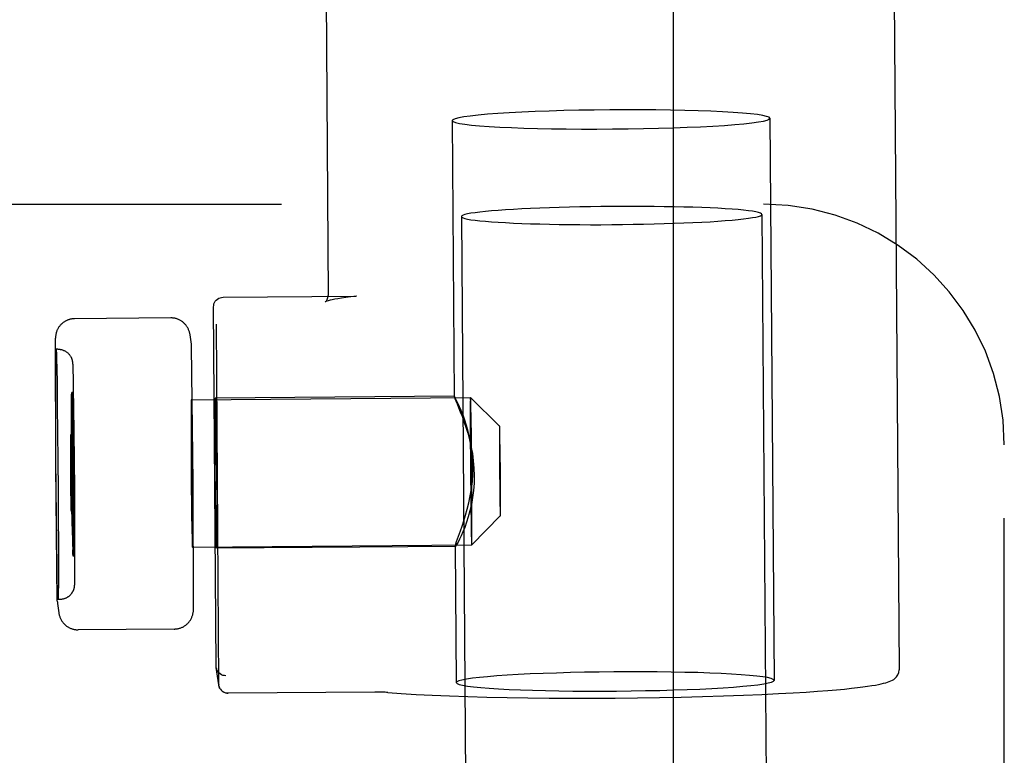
# Model space of a CAD drawing. Header units: inches. Extents: x 0 to 304, y 0 to 196.
# Tile 68 of 129: x 145.322 to 146.345, y 136.534 to 137.298. Entities that reach past the tile are written whole.
import ezdxf

# ---------------------------------------------------------------- set-up
doc = ezdxf.new("R2010")
doc.units = ezdxf.units.IN
doc.header["$LTSCALE"] = 16.696429
doc.header["$MEASUREMENT"] = 0
doc.linetypes.add('HIDDEN', pattern=[0.2, 0.1, -0.1])
doc.layers.add('DEFAULT_2', color=8, linetype='HIDDEN')
doc.layers.add('SUBPANELS', color=7, linetype='CONTINUOUS')

msp = doc.modelspace()

# ---------------------------------------------------------------- linework, layer by layer
at = {"layer": 'DEFAULT_2', "color": 8, "linetype": 'HIDDEN'}
for p, q in [((146.0009, 137.6041), (146.0009, 105.6081)), ((145.6402, 137.3838), (145.6429, 137.0114)), ((146.2302, 137.388), (146.2357, 136.6224)), ((145.7716, 137.193), (145.7736, 136.9065)), ((146.1016, 137.1954), (146.1058, 136.6115)), ((145.7813, 137.0933), (145.8676, 125.1155)), ((146.0933, 137.0955), (146.1796, 125.1178)), ((145.5337, 137.0096), (145.6718, 137.0106)), ((145.6722, 137.0106), (145.6718, 137.0106)), ((145.5265, 136.6262), (145.5238, 136.9995)), ((145.4794, 136.988), (145.3794, 136.9872)), ((145.5263, 136.9814), (145.529, 136.6081)), ((145.3599, 136.8351), (145.3596, 136.9669)), ((145.3622, 136.9555), (145.3602, 136.9555)), ((145.3604, 136.9532), (145.3605, 136.952)), ((145.5025, 136.8171), (145.5009, 136.9584)), ((145.3599, 136.9469), (145.36, 136.9496)), ((145.3599, 136.9414), (145.3599, 136.9469)), ((145.36, 136.9496), (145.36, 136.9512)), ((145.3605, 136.952), (145.3605, 136.9507)), ((145.3605, 136.9507), (145.3606, 136.9482)), ((145.3606, 136.9482), (145.3607, 136.9441)), ((145.3607, 136.9441), (145.3609, 136.9364)), ((145.3598, 136.9297), (145.3599, 136.9414)), ((145.3609, 136.9364), (145.3612, 136.9196)), ((145.3774, 136.9411), (145.3774, 136.9408)), ((145.3774, 136.9408), (145.3774, 136.9404)), ((145.3774, 136.9404), (145.3775, 136.9401)), ((145.3775, 136.9401), (145.3775, 136.9397)), ((145.3775, 136.9397), (145.3775, 136.9392)), ((145.3775, 136.9392), (145.3775, 136.9383)), ((145.3775, 136.9383), (145.3776, 136.9372)), ((145.3776, 136.9372), (145.3776, 136.9356)), ((145.3776, 136.9356), (145.3777, 136.9326)), ((145.3777, 136.9326), (145.3779, 136.9267)), ((145.3598, 136.919), (145.3598, 136.9297)), ((145.3779, 136.9267), (145.3781, 136.9145)), ((145.3598, 136.8979), (145.3598, 136.919)), ((145.3612, 136.9196), (145.3615, 136.8963)), ((145.3781, 136.9145), (145.3784, 136.8949)), ((145.3763, 136.9003), (145.3764, 136.9054)), ((145.3763, 136.8935), (145.3763, 136.902)), ((145.3764, 136.9054), (145.3764, 136.9074)), ((145.3764, 136.9058), (145.3764, 136.9038)), ((145.3776, 136.9106), (145.3766, 136.9106)), ((145.3776, 136.9091), (145.3766, 136.9091)), ((145.3767, 136.9086), (145.3768, 136.9076)), ((145.3768, 136.9061), (145.3767, 136.9071)), ((145.3768, 136.9076), (145.3768, 136.9063)), ((145.3768, 136.9063), (145.3769, 136.904)), ((145.3768, 136.9048), (145.3768, 136.9061)), ((145.3769, 136.9025), (145.3768, 136.9048)), ((145.377, 136.8976), (145.3769, 136.904)), ((145.3774, 136.9069), (145.3774, 136.9081)), ((145.3774, 136.9048), (145.3774, 136.9069)), ((145.3774, 136.9054), (145.3774, 136.9065)), ((145.3774, 136.9032), (145.3774, 136.9054)), ((145.3774, 136.9006), (145.3774, 136.9048)), ((145.3777, 136.9087), (145.3778, 136.9077)), ((145.3777, 136.9072), (145.3778, 136.9062)), ((145.3778, 136.9077), (145.3778, 136.9065)), ((145.3778, 136.9065), (145.3779, 136.9042)), ((145.3778, 136.9062), (145.3778, 136.9049)), ((145.3778, 136.9049), (145.3779, 136.9027)), ((145.3779, 136.9042), (145.378, 136.8979)), ((145.5006, 136.903), (145.7906, 136.9053)), ((145.7738, 136.9066), (145.5256, 136.9047)), ((145.7737, 136.9066), (145.7736, 136.9066)), ((145.7905, 136.9023), (145.7904, 136.9011)), ((145.8208, 136.8755), (145.7906, 136.9053)), ((145.7908, 136.9025), (145.7907, 136.9035)), ((145.7908, 136.9013), (145.7908, 136.9025)), ((145.3599, 136.871), (145.3598, 136.8979)), ((145.3615, 136.8963), (145.3618, 136.8692)), ((145.3763, 136.8679), (145.3763, 136.8953)), ((145.3772, 136.8872), (145.377, 136.8992)), ((145.3773, 136.8941), (145.3773, 136.9013)), ((145.3773, 136.8915), (145.3773, 136.8946)), ((145.3773, 136.8748), (145.3773, 136.892)), ((145.378, 136.8995), (145.3782, 136.8878)), ((145.3784, 136.8949), (145.3787, 136.869)), ((145.5005, 136.8996), (145.5004, 136.8977)), ((145.5004, 136.8977), (145.5004, 136.8938)), ((145.5004, 136.8938), (145.5004, 136.892)), ((145.5004, 136.892), (145.5004, 136.8832)), ((145.5005, 136.9006), (145.5005, 136.8996)), ((145.5008, 136.9006), (145.5008, 136.9014)), ((145.5008, 136.8996), (145.5008, 136.9006)), ((145.5009, 136.8977), (145.5008, 136.8996)), ((145.501, 136.8938), (145.5009, 136.8977)), ((145.5011, 136.8856), (145.501, 136.8938)), ((145.5259, 136.8987), (145.5261, 136.8902)), ((145.7904, 136.9011), (145.7904, 136.8989)), ((145.7904, 136.8989), (145.7904, 136.8953)), ((145.7904, 136.8953), (145.7904, 136.8873)), ((145.7909, 136.8992), (145.7908, 136.9013)), ((145.791, 136.8947), (145.7909, 136.8992)), ((145.7912, 136.8852), (145.791, 136.8947)), ((145.3772, 136.8889), (145.3774, 136.8706)), ((145.3774, 136.8498), (145.3773, 136.8902)), ((145.3782, 136.8896), (145.3784, 136.8717)), ((145.5004, 136.8832), (145.5004, 136.8613)), ((145.5014, 136.8677), (145.5011, 136.8856)), ((145.5261, 136.8902), (145.5264, 136.8716)), ((145.7904, 136.8873), (145.7904, 136.8693)), ((145.7915, 136.863), (145.7912, 136.8852)), ((145.3774, 136.8723), (145.3777, 136.8465)), ((145.3784, 136.8734), (145.3787, 136.8482)), ((145.5254, 136.8569), (145.5254, 136.879)), ((145.5264, 136.8716), (145.5266, 136.848)), ((145.8208, 136.874), (145.8207, 136.8733)), ((145.8207, 136.8716), (145.8207, 136.8695)), ((145.8209, 136.8738), (145.8209, 136.8744)), ((145.821, 136.8731), (145.8209, 136.8738)), ((145.821, 136.8718), (145.821, 136.8731)), ((145.8211, 136.8691), (145.821, 136.8718)), ((145.3601, 136.8416), (145.3599, 136.871)), ((145.3618, 136.8692), (145.3621, 136.8397)), ((145.3754, 136.8644), (145.3755, 136.8652)), ((145.3754, 136.8626), (145.3754, 136.8644)), ((145.3755, 136.8496), (145.3754, 136.8626)), ((145.3775, 136.8668), (145.3755, 136.8668)), ((145.3755, 136.8668), (145.3755, 136.8667)), ((145.3755, 136.8652), (145.3755, 136.8657)), ((145.3756, 136.8617), (145.3755, 136.8583)), ((145.3756, 136.8661), (145.3756, 136.8657)), ((145.3756, 136.8657), (145.3756, 136.8652)), ((145.3756, 136.8652), (145.3756, 136.8644)), ((145.3756, 136.8644), (145.3757, 136.863)), ((145.3776, 136.8617), (145.3756, 136.8617)), ((145.3757, 136.8574), (145.3756, 136.8617)), ((145.3757, 136.863), (145.3757, 136.8605)), ((145.3766, 136.8263), (145.3763, 136.87)), ((145.3774, 136.8644), (145.3775, 136.8652)), ((145.3774, 136.8626), (145.3774, 136.8644)), ((145.3775, 136.8496), (145.3774, 136.8626)), ((145.3775, 136.8668), (145.3775, 136.8667)), ((145.3775, 136.8652), (145.3775, 136.8657)), ((145.3776, 136.8617), (145.3775, 136.8583)), ((145.3776, 136.8659), (145.3776, 136.8655)), ((145.3776, 136.8655), (145.3776, 136.8647)), ((145.3776, 136.8647), (145.3777, 136.8634)), ((145.3777, 136.8574), (145.3776, 136.8617)), ((145.3787, 136.869), (145.379, 136.8403)), ((145.5004, 136.8613), (145.5006, 136.8219)), ((145.5018, 136.8312), (145.5014, 136.8677)), ((145.7904, 136.8693), (145.7906, 136.8334)), ((145.7918, 136.8242), (145.7915, 136.863)), ((145.8207, 136.8695), (145.8207, 136.8646)), ((145.8207, 136.8646), (145.8207, 136.8536)), ((145.8212, 136.8633), (145.8211, 136.8691)), ((145.8214, 136.8498), (145.8212, 136.8633)), ((145.3755, 136.8583), (145.3756, 136.8479)), ((145.3757, 136.8605), (145.3759, 136.8448)), ((145.3758, 136.8466), (145.3757, 136.8574)), ((145.3762, 136.8567), (145.3763, 136.8585)), ((145.3763, 136.8437), (145.3762, 136.8567)), ((145.3783, 136.8609), (145.3763, 136.8609)), ((145.3763, 136.8609), (145.3763, 136.8609)), ((145.3763, 136.8593), (145.3763, 136.8598)), ((145.3763, 136.8585), (145.3763, 136.8593)), ((145.3764, 136.8558), (145.3763, 136.8524)), ((145.3763, 136.8524), (145.3764, 136.842)), ((145.3764, 136.8602), (145.3764, 136.8598)), ((145.3764, 136.8598), (145.3764, 136.8593)), ((145.3764, 136.8593), (145.3764, 136.8585)), ((145.3764, 136.8585), (145.3765, 136.8571)), ((145.3784, 136.8559), (145.3764, 136.8558)), ((145.3765, 136.8515), (145.3764, 136.8558)), ((145.3765, 136.8571), (145.3765, 136.8546)), ((145.3765, 136.8546), (145.3767, 136.8389)), ((145.3766, 136.8407), (145.3765, 136.8515)), ((145.3776, 136.8263), (145.3774, 136.8517)), ((145.3775, 136.8583), (145.3776, 136.8479)), ((145.3776, 136.8508), (145.3779, 136.8227)), ((145.3777, 136.8605), (145.3779, 136.8448)), ((145.3778, 136.8466), (145.3777, 136.8574)), ((145.3782, 136.8567), (145.3783, 136.8585)), ((145.3783, 136.8438), (145.3782, 136.8567)), ((145.3783, 136.8609), (145.3783, 136.8609)), ((145.3783, 136.8594), (145.3783, 136.8598)), ((145.3783, 136.8585), (145.3783, 136.8594)), ((145.3784, 136.8559), (145.3783, 136.8524)), ((145.3783, 136.8524), (145.3784, 136.842)), ((145.3784, 136.86), (145.3784, 136.8596)), ((145.3784, 136.8596), (145.3784, 136.8588)), ((145.3784, 136.8588), (145.3785, 136.8575)), ((145.3785, 136.8515), (145.3784, 136.8558)), ((145.3785, 136.8546), (145.3787, 136.8389)), ((145.3786, 136.8407), (145.3785, 136.8515)), ((145.5256, 136.8314), (145.5254, 136.8569)), ((145.8207, 136.8536), (145.8208, 136.8318)), ((145.3603, 136.8113), (145.3601, 136.8416)), ((145.3755, 136.8439), (145.3755, 136.8496)), ((145.3756, 136.8381), (145.3755, 136.8439)), ((145.3756, 136.8479), (145.3757, 136.8382)), ((145.3758, 136.8375), (145.3758, 136.8466)), ((145.3759, 136.8448), (145.3759, 136.8377)), ((145.3763, 136.8381), (145.3763, 136.8437)), ((145.3766, 136.8316), (145.3766, 136.8407)), ((145.3775, 136.8439), (145.3775, 136.8496)), ((145.3776, 136.8382), (145.3775, 136.8439)), ((145.3776, 136.8479), (145.3777, 136.8383)), ((145.3778, 136.8375), (145.3778, 136.8466)), ((145.3779, 136.8448), (145.3779, 136.8379)), ((145.3783, 136.8381), (145.3783, 136.8438)), ((145.3784, 136.842), (145.3785, 136.8324)), ((145.3786, 136.8316), (145.3786, 136.8407)), ((145.3787, 136.8503), (145.3789, 136.8205)), ((145.5266, 136.848), (145.5269, 136.822)), ((145.8216, 136.8262), (145.8214, 136.8498)), ((145.3599, 136.8351), (145.3599, 136.835)), ((145.3615, 136.6936), (145.3599, 136.835)), ((145.3621, 136.8397), (145.3624, 136.8094)), ((145.3756, 136.8351), (145.3756, 136.8381)), ((145.3757, 136.8335), (145.3756, 136.8351)), ((145.3757, 136.8382), (145.3758, 136.8342)), ((145.3757, 136.8326), (145.3757, 136.8335)), ((145.3777, 136.8326), (145.3757, 136.8326)), ((145.3757, 136.8253), (145.3757, 136.8326)), ((145.3758, 136.8342), (145.3758, 136.8375)), ((145.3758, 136.8342), (145.3778, 136.8342)), ((145.3758, 136.8342), (145.3758, 136.8342)), ((145.3759, 136.8345), (145.3759, 136.8331)), ((145.3759, 136.8331), (145.3759, 136.8323)), ((145.3759, 136.8323), (145.3759, 136.8318)), ((145.3759, 136.8318), (145.3759, 136.8314)), ((145.3779, 136.8314), (145.3759, 136.8314)), ((145.3759, 136.8314), (145.376, 136.8222)), ((145.3764, 136.8322), (145.3763, 136.8381)), ((145.3764, 136.8293), (145.3764, 136.8322)), ((145.3765, 136.8324), (145.3766, 136.8283)), ((145.3766, 136.8283), (145.3766, 136.8316)), ((145.3767, 136.8389), (145.3767, 136.8318)), ((145.3778, 136.8009), (145.3775, 136.8307)), ((145.3776, 136.8353), (145.3776, 136.8382)), ((145.3777, 136.8335), (145.3776, 136.8353)), ((145.3777, 136.8383), (145.3778, 136.8342)), ((145.3777, 136.8326), (145.3777, 136.8335)), ((145.3777, 136.8253), (145.3777, 136.8326)), ((145.3778, 136.8342), (145.3778, 136.8375)), ((145.3778, 136.8342), (145.3778, 136.8342)), ((145.3779, 136.8379), (145.3779, 136.835)), ((145.3779, 136.835), (145.3779, 136.8344)), ((145.3779, 136.8344), (145.3779, 136.833)), ((145.3779, 136.833), (145.3779, 136.8323)), ((145.3779, 136.8323), (145.3779, 136.8318)), ((145.3779, 136.8318), (145.3779, 136.8314)), ((145.3779, 136.8314), (145.378, 136.8222)), ((145.3784, 136.8323), (145.3783, 136.8381)), ((145.3784, 136.8295), (145.3784, 136.8323)), ((145.3785, 136.8324), (145.3786, 136.8283)), ((145.3786, 136.8283), (145.3786, 136.8316)), ((145.3787, 136.8389), (145.3787, 136.832)), ((145.3787, 136.832), (145.3787, 136.8291)), ((145.379, 136.8403), (145.3792, 136.8106)), ((145.502, 136.7918), (145.5018, 136.8312)), ((145.5258, 136.8055), (145.5256, 136.8314)), ((145.7906, 136.8334), (145.7909, 136.7946)), ((145.8208, 136.8318), (145.821, 136.8082)), ((145.3758, 136.8297), (145.3757, 136.8241)), ((145.3757, 136.8114), (145.3757, 136.8253)), ((145.3757, 136.8241), (145.3758, 136.8105)), ((145.3778, 136.8297), (145.3758, 136.8297)), ((145.3759, 136.8231), (145.3758, 136.8297)), ((145.3758, 136.8297), (145.3758, 136.8297)), ((145.3761, 136.8087), (145.3759, 136.8231)), ((145.376, 136.8222), (145.3762, 136.8081)), ((145.3765, 136.8276), (145.3764, 136.8293)), ((145.3768, 136.8004), (145.3765, 136.8285)), ((145.3765, 136.8267), (145.3765, 136.8276)), ((145.3785, 136.8267), (145.3765, 136.8267)), ((145.3765, 136.8194), (145.3765, 136.8267)), ((145.3766, 136.8283), (145.3786, 136.8283)), ((145.3766, 136.8283), (145.3766, 136.8283)), ((145.3786, 136.8239), (145.3766, 136.8238)), ((145.3766, 136.8238), (145.3766, 136.8182)), ((145.3767, 136.8172), (145.3766, 136.8238)), ((145.3766, 136.8238), (145.3766, 136.8238)), ((145.3767, 136.8287), (145.3767, 136.8272)), ((145.3767, 136.8272), (145.3767, 136.8264)), ((145.3767, 136.8264), (145.3767, 136.8259)), ((145.3767, 136.8259), (145.3767, 136.8255)), ((145.3787, 136.8255), (145.3767, 136.8255)), ((145.3767, 136.8255), (145.3768, 136.8163)), ((145.3778, 136.8297), (145.3777, 136.8241)), ((145.3777, 136.8114), (145.3777, 136.8253)), ((145.3777, 136.8241), (145.3778, 136.8105)), ((145.3779, 136.8231), (145.3778, 136.8297)), ((145.3778, 136.8297), (145.3778, 136.8297)), ((145.3779, 136.8249), (145.3781, 136.7812)), ((145.3781, 136.8088), (145.3779, 136.8231)), ((145.378, 136.8222), (145.3782, 136.8081)), ((145.3785, 136.8277), (145.3784, 136.8295)), ((145.3785, 136.8267), (145.3785, 136.8277)), ((145.3785, 136.8194), (145.3785, 136.8267)), ((145.3786, 136.8283), (145.3786, 136.8283)), ((145.3786, 136.8239), (145.3786, 136.8182)), ((145.3786, 136.8238), (145.3786, 136.8239)), ((145.3787, 136.8172), (145.3786, 136.8238)), ((145.3787, 136.8291), (145.3787, 136.8285)), ((145.3787, 136.8285), (145.3787, 136.8271)), ((145.3787, 136.8271), (145.3787, 136.8264)), ((145.3787, 136.8264), (145.3787, 136.8259)), ((145.3787, 136.8259), (145.3787, 136.8255)), ((145.3787, 136.8255), (145.3788, 136.8163)), ((145.3789, 136.8249), (145.379, 136.7995)), ((145.5006, 136.8219), (145.501, 136.7854)), ((145.5269, 136.822), (145.527, 136.7966)), ((145.792, 136.7883), (145.7918, 136.8242)), ((145.8217, 136.8044), (145.8216, 136.8262)), ((145.3606, 136.7818), (145.3603, 136.8113)), ((145.3759, 136.7941), (145.3757, 136.8114)), ((145.3758, 136.8105), (145.3759, 136.7976)), ((145.3765, 136.8056), (145.3765, 136.8194)), ((145.3766, 136.8182), (145.3766, 136.8046)), ((145.3769, 136.8029), (145.3767, 136.8172)), ((145.3768, 136.8163), (145.377, 136.8022)), ((145.3779, 136.7941), (145.3777, 136.8114)), ((145.3778, 136.8105), (145.3779, 136.7976)), ((145.3785, 136.8056), (145.3785, 136.8194)), ((145.3786, 136.8182), (145.3786, 136.8046)), ((145.3789, 136.8029), (145.3787, 136.8172)), ((145.3788, 136.8163), (145.379, 136.8022)), ((145.3792, 136.8106), (145.3794, 136.7818)), ((145.5025, 136.817), (145.5025, 136.8171)), ((145.5029, 136.6851), (145.5025, 136.817)), ((145.3624, 136.8094), (145.3625, 136.78)), ((145.3761, 136.7966), (145.3761, 136.8087)), ((145.3762, 136.8081), (145.3762, 136.7918)), ((145.3767, 136.7882), (145.3765, 136.8056)), ((145.3766, 136.8046), (145.3767, 136.7917)), ((145.377, 136.7789), (145.3767, 136.8047)), ((145.3769, 136.7908), (145.3769, 136.8029)), ((145.377, 136.8022), (145.377, 136.7859)), ((145.378, 136.7778), (145.3777, 136.803)), ((145.3781, 136.7966), (145.3781, 136.8088)), ((145.3782, 136.8081), (145.3782, 136.7918)), ((145.3787, 136.7882), (145.3785, 136.8056)), ((145.3786, 136.8046), (145.3787, 136.7918)), ((145.3789, 136.7908), (145.3789, 136.8029)), ((145.379, 136.8022), (145.379, 136.7859)), ((145.379, 136.8014), (145.3791, 136.761)), ((145.526, 136.7819), (145.5258, 136.8055)), ((145.821, 136.8082), (145.8212, 136.7947)), ((145.8217, 136.7934), (145.8217, 136.8044)), ((145.3759, 136.7976), (145.3761, 136.7921)), ((145.3759, 136.7921), (145.3759, 136.7941)), ((145.376, 136.79), (145.3759, 136.7921)), ((145.376, 136.789), (145.376, 136.79)), ((145.3761, 136.792), (145.3761, 136.7966)), ((145.3761, 136.792), (145.3781, 136.7921)), ((145.3761, 136.7921), (145.3761, 136.792)), ((145.3762, 136.7918), (145.3762, 136.7897)), ((145.3762, 136.7897), (145.3762, 136.7887)), ((145.3784, 136.7979), (145.3764, 136.7979)), ((145.3764, 136.7961), (145.3764, 136.7979)), ((145.3764, 136.7978), (145.3765, 136.7955)), ((145.3764, 136.7913), (145.3764, 136.7961)), ((145.3765, 136.7864), (145.3764, 136.7913)), ((145.3765, 136.7955), (145.3765, 136.7906)), ((145.3765, 136.7906), (145.3765, 136.7858)), ((145.3767, 136.7917), (145.3769, 136.7862)), ((145.3769, 136.7862), (145.3769, 136.7908)), ((145.3779, 136.7976), (145.3781, 136.7921)), ((145.3779, 136.7921), (145.3779, 136.7941)), ((145.378, 136.79), (145.3779, 136.7921)), ((145.378, 136.789), (145.378, 136.79)), ((145.3781, 136.7921), (145.3781, 136.7966)), ((145.3781, 136.7921), (145.3781, 136.7921)), ((145.3782, 136.7918), (145.3782, 136.7897)), ((145.3782, 136.7897), (145.3782, 136.7887)), ((145.3784, 136.7961), (145.3784, 136.7979)), ((145.3784, 136.7979), (145.3785, 136.7955)), ((145.3784, 136.7914), (145.3784, 136.7961)), ((145.3785, 136.7864), (145.3784, 136.7914)), ((145.3785, 136.7955), (145.3785, 136.7906)), ((145.3785, 136.7906), (145.3785, 136.7858)), ((145.3787, 136.7918), (145.3789, 136.7862)), ((145.3789, 136.7862), (145.3789, 136.7908)), ((145.502, 136.7699), (145.502, 136.7918)), ((145.527, 136.7966), (145.5271, 136.7745)), ((145.7909, 136.7946), (145.7912, 136.7723)), ((145.8212, 136.7947), (145.8213, 136.7889)), ((145.8217, 136.7886), (145.8217, 136.7934)), ((145.3609, 136.7546), (145.3606, 136.7818)), ((145.3625, 136.78), (145.3626, 136.753)), ((145.376, 136.7884), (145.376, 136.789)), ((145.376, 136.7879), (145.376, 136.7884)), ((145.3761, 136.787), (145.3781, 136.787)), ((145.3761, 136.787), (145.3761, 136.787)), ((145.3762, 136.7887), (145.3762, 136.7882)), ((145.3765, 136.7841), (145.3765, 136.7864)), ((145.3765, 136.7858), (145.3765, 136.7841)), ((145.3765, 136.7841), (145.3785, 136.7841)), ((145.3768, 136.7862), (145.3767, 136.7882)), ((145.3768, 136.7841), (145.3768, 136.7862)), ((145.3768, 136.7831), (145.3768, 136.7841)), ((145.3768, 136.7826), (145.3768, 136.7831)), ((145.3769, 136.7821), (145.3768, 136.7826)), ((145.3769, 136.7862), (145.3789, 136.7862)), ((145.3769, 136.7862), (145.3769, 136.7862)), ((145.3769, 136.7811), (145.3769, 136.7812)), ((145.3769, 136.7811), (145.3789, 136.7811)), ((145.377, 136.7859), (145.377, 136.7838)), ((145.377, 136.7838), (145.377, 136.7829)), ((145.377, 136.7829), (145.377, 136.7823)), ((145.3773, 136.7623), (145.377, 136.7806)), ((145.378, 136.7885), (145.378, 136.789)), ((145.378, 136.788), (145.378, 136.7885)), ((145.3783, 136.7616), (145.378, 136.7795)), ((145.3781, 136.787), (145.3781, 136.7871)), ((145.3781, 136.7833), (145.3781, 136.7559)), ((145.3782, 136.7887), (145.3782, 136.7882)), ((145.3785, 136.7841), (145.3785, 136.7864)), ((145.3785, 136.7858), (145.3785, 136.7841)), ((145.3788, 136.7862), (145.3787, 136.7882)), ((145.3788, 136.7842), (145.3788, 136.7862)), ((145.3788, 136.7832), (145.3788, 136.7842)), ((145.3788, 136.7826), (145.3788, 136.7832)), ((145.3789, 136.7821), (145.3788, 136.7826)), ((145.3789, 136.7862), (145.3789, 136.7862)), ((145.3789, 136.7811), (145.3789, 136.7812)), ((145.379, 136.7859), (145.379, 136.7838)), ((145.379, 136.7838), (145.379, 136.7828)), ((145.379, 136.7828), (145.379, 136.7823)), ((145.3794, 136.7818), (145.3795, 136.756)), ((145.501, 136.7854), (145.5013, 136.7675)), ((145.5263, 136.7633), (145.526, 136.7819)), ((145.8215, 136.7825), (145.7918, 136.7523)), ((145.792, 136.7702), (145.792, 136.7883)), ((145.8213, 136.7889), (145.8214, 136.7862)), ((145.8214, 136.7862), (145.8214, 136.7849)), ((145.8214, 136.7849), (145.8214, 136.7842)), ((145.8214, 136.7842), (145.8215, 136.7836)), ((145.8216, 136.784), (145.8216, 136.7847)), ((145.8217, 136.7864), (145.8217, 136.7886)), ((145.3791, 136.7764), (145.3791, 136.7592)), ((145.502, 136.7611), (145.502, 136.7699)), ((145.7912, 136.7723), (145.7914, 136.7628)), ((145.792, 136.7622), (145.792, 136.7702)), ((145.3772, 136.764), (145.3774, 136.752)), ((145.3785, 136.7517), (145.3783, 136.7634)), ((145.3791, 136.7597), (145.3791, 136.7554)), ((145.5013, 136.7675), (145.5014, 136.7592)), ((145.5014, 136.7592), (145.5015, 136.7554)), ((145.502, 136.7592), (145.502, 136.7611)), ((145.502, 136.7554), (145.502, 136.7592)), ((145.5265, 136.7548), (145.5263, 136.7633)), ((145.7761, 136.7556), (145.7802, 136.7668)), ((145.7914, 136.7628), (145.7915, 136.7583)), ((145.792, 136.7586), (145.792, 136.7622)), ((145.3612, 136.7313), (145.3609, 136.7546)), ((145.3626, 136.753), (145.3626, 136.7319)), ((145.3774, 136.7536), (145.3776, 136.7471)), ((145.3776, 136.7487), (145.3776, 136.7464)), ((145.3781, 136.7577), (145.3781, 136.7492)), ((145.3781, 136.7509), (145.3781, 136.7458)), ((145.3786, 136.747), (145.3784, 136.7533)), ((145.3786, 136.7463), (145.3786, 136.7485)), ((145.3791, 136.7571), (145.3791, 136.7489)), ((145.3791, 136.7506), (145.3791, 136.7456)), ((145.3795, 136.756), (145.3795, 136.7364)), ((145.5015, 136.7554), (145.5016, 136.7535)), ((145.5016, 136.7535), (145.5016, 136.7525)), ((145.5016, 136.7525), (145.5017, 136.7517)), ((145.5018, 136.75), (145.7918, 136.7523)), ((145.5019, 136.7535), (145.502, 136.7554)), ((145.5019, 136.7525), (145.5019, 136.7535)), ((145.775, 136.7506), (145.5268, 136.7487)), ((145.7747, 136.751), (145.7758, 136.6091)), ((145.7915, 136.7583), (145.7916, 136.7562)), ((145.7916, 136.7562), (145.7916, 136.755)), ((145.7916, 136.755), (145.7916, 136.7541)), ((145.7919, 136.7565), (145.792, 136.7586)), ((145.7919, 136.7553), (145.7919, 136.7565)), ((145.3776, 136.7449), (145.3776, 136.7471)), ((145.3776, 136.7464), (145.3777, 136.7451)), ((145.3777, 136.7436), (145.3776, 136.7449)), ((145.3777, 136.7451), (145.3777, 136.7441)), ((145.3777, 136.7426), (145.3777, 136.7436)), ((145.3789, 136.7421), (145.3779, 136.7421)), ((145.3789, 136.7406), (145.3779, 136.7406)), ((145.378, 136.7453), (145.378, 136.7474)), ((145.3781, 136.7458), (145.378, 136.7438)), ((145.3786, 136.7448), (145.3786, 136.747)), ((145.3787, 136.745), (145.3786, 136.7463)), ((145.3787, 136.7435), (145.3786, 136.7448)), ((145.3787, 136.744), (145.3787, 136.745)), ((145.3787, 136.7425), (145.3787, 136.7435)), ((145.379, 136.7472), (145.379, 136.7452)), ((145.3791, 136.7456), (145.379, 136.7443)), ((145.379, 136.7443), (145.379, 136.7431)), ((145.3615, 136.7146), (145.3612, 136.7313)), ((145.3626, 136.7319), (145.3626, 136.7212)), ((145.3795, 136.7315), (145.3794, 136.7229)), ((145.3795, 136.7364), (145.3795, 136.7315)), ((145.3626, 136.7212), (145.3626, 136.7096)), ((145.3794, 136.7185), (145.3793, 136.7156)), ((145.3794, 136.7229), (145.3794, 136.7185)), ((145.3617, 136.7068), (145.3615, 136.7146)), ((145.3626, 136.7096), (145.3625, 136.704)), ((145.3793, 136.7129), (145.3792, 136.7121)), ((145.3792, 136.7121), (145.3792, 136.7116)), ((145.3792, 136.7116), (145.3792, 136.7112)), ((145.3792, 136.7112), (145.3792, 136.7109)), ((145.3792, 136.7109), (145.3792, 136.7106)), ((145.3792, 136.7106), (145.3792, 136.7103)), ((145.3793, 136.7156), (145.3793, 136.7141)), ((145.3793, 136.7141), (145.3793, 136.7129)), ((145.3618, 136.7028), (145.3617, 136.7068)), ((145.3619, 136.7003), (145.3618, 136.7028)), ((145.362, 136.6989), (145.3619, 136.7003)), ((145.362, 136.6978), (145.362, 136.6989)), ((145.3625, 136.7013), (145.3624, 136.6998)), ((145.3625, 136.704), (145.3625, 136.7013)), ((145.3642, 136.6955), (145.3622, 136.6955)), ((145.483, 136.6648), (145.3831, 136.664)), ((145.5266, 136.6249), (145.5265, 136.6262)), ((145.5291, 136.6068), (145.5266, 136.6249)), ((145.529, 136.6081), (145.5291, 136.6068)), ((145.5291, 136.6068), (145.5291, 136.6066))]:
    msp.add_line(p, q, dxfattribs=at)
for points in [[(145.9352, 137.2042), (145.9189, 137.204), (145.903, 137.2038), (145.8874, 137.2034), (145.8722, 137.2029), (145.8576, 137.2024), (145.8438, 137.2018), (145.8308, 137.2011), (145.8189, 137.2004), (145.8082, 137.1996), (145.7986, 137.1987), (145.7904, 137.1978), (145.7836, 137.1969), (145.7783, 137.1959), (145.7745, 137.1949), (145.7722, 137.1939), (145.7716, 137.193)], [(146.1016, 137.1954), (146.1006, 137.1965), (146.0981, 137.1974), (146.094, 137.1983), (146.0885, 137.1992), (146.0814, 137.2), (146.073, 137.2008), (146.0632, 137.2015), (146.0523, 137.2022), (146.0402, 137.2027), (146.0271, 137.2032), (146.0131, 137.2036), (145.9984, 137.2039), (145.9831, 137.2041), (145.9674, 137.2042), (145.9514, 137.2043), (145.9352, 137.2042)], [(145.7716, 137.193), (145.7725, 137.192), (145.775, 137.191), (145.7791, 137.1901), (145.7847, 137.1893), (145.7917, 137.1884), (145.8001, 137.1876), (145.8099, 137.1869), (145.8209, 137.1863), (145.833, 137.1857), (145.846, 137.1853), (145.86, 137.1849), (145.8747, 137.1846), (145.89, 137.1843), (145.9057, 137.1842), (145.9217, 137.1842), (145.9379, 137.1843)], [(145.9379, 137.1843), (145.9542, 137.1845), (145.9701, 137.1847), (145.9858, 137.1851), (146.001, 137.1855), (146.0155, 137.1861), (146.0294, 137.1867), (146.0423, 137.1873), (146.0542, 137.1881), (146.065, 137.1889), (146.0745, 137.1898), (146.0827, 137.1907), (146.0895, 137.1916), (146.0948, 137.1926), (146.0986, 137.1935), (146.1009, 137.1945), (146.1016, 137.1954)], [(146.0933, 137.0955), (146.0929, 137.0962), (146.0917, 137.0969), (146.0897, 137.0975), (146.087, 137.0981), (146.0834, 137.0988), (146.0792, 137.0994), (146.0742, 137.0999), (146.0685, 137.1005), (146.0622, 137.101), (146.0552, 137.1014), (146.0476, 137.1019), (146.0394, 137.1023), (146.0308, 137.1026), (146.0216, 137.103), (146.012, 137.1032), (146.0021, 137.1035), (145.9918, 137.1036), (145.9812, 137.1038), (145.9704, 137.1039), (145.9595, 137.1039), (145.9484, 137.1039), (145.9373, 137.1038), (145.9261, 137.1037), (145.9151, 137.1036), (145.9041, 137.1034), (145.8933, 137.1031), (145.8828, 137.1029), (145.8725, 137.1025), (145.8625, 137.1022), (145.8529, 137.1017), (145.8438, 137.1013), (145.8351, 137.1008), (145.827, 137.1003), (145.8194, 137.0997), (145.8124, 137.0992), (145.806, 137.0986), (145.8004, 137.098), (145.7954, 137.0973), (145.7911, 137.0967), (145.7876, 137.096), (145.7848, 137.0953), (145.7829, 137.0947), (145.7817, 137.094), (145.7813, 137.0933)], [(145.7813, 137.0933), (145.7817, 137.0926), (145.7829, 137.092), (145.7848, 137.0913), (145.7876, 137.0907), (145.7911, 137.0901), (145.7954, 137.0895), (145.8004, 137.0889), (145.806, 137.0884), (145.8124, 137.0879), (145.8194, 137.0874), (145.827, 137.087), (145.8351, 137.0866), (145.8438, 137.0862), (145.8529, 137.0859), (145.8625, 137.0856), (145.8725, 137.0854), (145.8828, 137.0852), (145.8933, 137.0851), (145.9041, 137.085), (145.9151, 137.0849), (145.9261, 137.0849), (145.9373, 137.085), (145.9484, 137.0851), (145.9595, 137.0853), (145.9704, 137.0854), (145.9812, 137.0857), (145.9918, 137.086), (146.0021, 137.0863), (146.012, 137.0867), (146.0216, 137.0871), (146.0308, 137.0875), (146.0394, 137.088), (146.0476, 137.0885), (146.0552, 137.0891), (146.0622, 137.0897), (146.0685, 137.0903), (146.0742, 137.0909), (146.0792, 137.0915), (146.0834, 137.0922), (146.087, 137.0928), (146.0897, 137.0935), (146.0917, 137.0942), (146.0929, 137.0949), (146.0933, 137.0955)], [(145.5238, 136.9995), (145.5239, 137.001), (145.5242, 137.0025), (145.5248, 137.004), (145.5256, 137.0053), (145.5266, 137.0065), (145.5278, 137.0076), (145.5291, 137.0084), (145.5306, 137.009), (145.5321, 137.0094), (145.5337, 137.0096)], [(145.6399, 137.0048), (145.6398, 137.0048), (145.6396, 137.0047), (145.6397, 137.0047), (145.6401, 137.0051), (145.6409, 137.0059), (145.6418, 137.0072), (145.6426, 137.0091), (145.6429, 137.0114)], [(145.6722, 137.0106), (145.6663, 137.0099), (145.6611, 137.0092), (145.6567, 137.0086), (145.6529, 137.0079), (145.6496, 137.0074), (145.6469, 137.0068), (145.6447, 137.0063), (145.6429, 137.0058), (145.6415, 137.0054), (145.6405, 137.0051), (145.6399, 137.0048)], [(145.3794, 136.9872), (145.3788, 136.9872), (145.3781, 136.9872), (145.3774, 136.9871), (145.3767, 136.987), (145.376, 136.9869), (145.3753, 136.9868), (145.3746, 136.9866), (145.374, 136.9864), (145.3733, 136.9862), (145.3726, 136.986), (145.372, 136.9857), (145.3713, 136.9854), (145.3707, 136.9851), (145.3701, 136.9848), (145.3695, 136.9845), (145.3689, 136.9841), (145.3683, 136.9837), (145.3677, 136.9833), (145.3671, 136.9828), (145.3666, 136.9824), (145.3661, 136.9819), (145.3655, 136.9814), (145.365, 136.9809), (145.3646, 136.9804), (145.3641, 136.9798), (145.3637, 136.9792), (145.3632, 136.9786), (145.3628, 136.978), (145.3624, 136.9774), (145.3621, 136.9768), (145.3617, 136.9761), (145.3614, 136.9755), (145.3611, 136.9748), (145.3609, 136.9741), (145.3606, 136.9734), (145.3604, 136.9727), (145.3602, 136.972), (145.36, 136.9712), (145.3599, 136.9705), (145.3598, 136.9698), (145.3597, 136.969), (145.3596, 136.9683), (145.3596, 136.9675), (145.3596, 136.9669)], [(145.4994, 136.9704), (145.4993, 136.9708), (145.4992, 136.9715), (145.499, 136.9722), (145.4989, 136.9729), (145.4987, 136.9737), (145.4984, 136.9744), (145.4982, 136.9751), (145.4979, 136.9758), (145.4976, 136.9764), (145.4973, 136.9771), (145.4969, 136.9778), (145.4965, 136.9784), (145.4961, 136.979), (145.4957, 136.9796), (145.4953, 136.9802), (145.4948, 136.9808), (145.4944, 136.9813), (145.4939, 136.9818), (145.4934, 136.9824), (145.4928, 136.9828), (145.4923, 136.9833), (145.4917, 136.9838), (145.4912, 136.9842), (145.4906, 136.9846), (145.49, 136.985), (145.4894, 136.9854), (145.4887, 136.9857), (145.4881, 136.986), (145.4875, 136.9863), (145.4868, 136.9866), (145.4862, 136.9868), (145.4855, 136.9871), (145.4848, 136.9873), (145.4841, 136.9874), (145.4835, 136.9876), (145.4828, 136.9877), (145.4821, 136.9878), (145.4814, 136.9879), (145.4807, 136.988), (145.48, 136.988), (145.4794, 136.988)], [(145.5009, 136.9584), (145.5009, 136.9588), (145.5008, 136.9594), (145.5008, 136.9601), (145.5007, 136.9607), (145.4994, 136.9704)], [(145.36, 136.9512), (145.36, 136.9525), (145.36, 136.953), (145.3601, 136.9535), (145.3601, 136.954), (145.3601, 136.9544), (145.3601, 136.9547), (145.3601, 136.955), (145.3602, 136.9552), (145.3602, 136.9553), (145.3602, 136.9554), (145.3602, 136.9555), (145.3602, 136.9555)], [(145.3602, 136.9555), (145.3602, 136.9554), (145.3603, 136.9554), (145.3603, 136.9552), (145.3603, 136.955), (145.3603, 136.9548), (145.3604, 136.9545), (145.3604, 136.9541), (145.3604, 136.9537), (145.3604, 136.9532)], [(145.3622, 136.9555), (145.3628, 136.9555), (145.3634, 136.9554), (145.364, 136.9554), (145.3646, 136.9553), (145.3652, 136.9552), (145.3658, 136.9551), (145.3664, 136.9549), (145.367, 136.9547), (145.3676, 136.9545), (145.3681, 136.9543), (145.3687, 136.9541), (145.3693, 136.9538), (145.37, 136.9534), (145.3707, 136.9529), (145.3713, 136.9525), (145.3718, 136.9521), (145.3723, 136.9517), (145.3728, 136.9513), (145.3732, 136.9508), (145.3737, 136.9502), (145.3742, 136.9497), (145.3745, 136.9492), (145.3749, 136.9487), (145.3752, 136.9482), (145.3755, 136.9477), (145.3758, 136.9472), (145.376, 136.9468), (145.3761, 136.9464), (145.3762, 136.9462), (145.3763, 136.9459), (145.3765, 136.9456), (145.3766, 136.9452), (145.3767, 136.9449), (145.3767, 136.9447), (145.3768, 136.9445), (145.3769, 136.9443), (145.3769, 136.9441), (145.377, 136.9439), (145.377, 136.9437), (145.377, 136.9435), (145.3771, 136.9434), (145.3771, 136.9432), (145.3771, 136.943), (145.3772, 136.9428), (145.3772, 136.9427), (145.3772, 136.9425), (145.3772, 136.9423), (145.3773, 136.9422), (145.3773, 136.9421), (145.3773, 136.9419), (145.3773, 136.9418), (145.3773, 136.9416), (145.3773, 136.9415), (145.3774, 136.9414), (145.3774, 136.9412), (145.3774, 136.9411)], [(145.3764, 136.9074), (145.3764, 136.9085), (145.3764, 136.9089), (145.3765, 136.9093), (145.3765, 136.9097), (145.3765, 136.91), (145.3765, 136.9102), (145.3765, 136.9104), (145.3765, 136.9105), (145.3766, 136.9106), (145.3766, 136.9106)], [(145.3766, 136.9091), (145.3766, 136.9091), (145.3765, 136.909), (145.3765, 136.9089), (145.3765, 136.9087), (145.3765, 136.9085), (145.3765, 136.9082), (145.3765, 136.9078), (145.3765, 136.9074), (145.3764, 136.9069), (145.3764, 136.9058)], [(145.3766, 136.9106), (145.3766, 136.9106), (145.3766, 136.9105), (145.3766, 136.9104), (145.3766, 136.9103), (145.3766, 136.9101), (145.3767, 136.9098), (145.3767, 136.9095), (145.3767, 136.9091), (145.3767, 136.9086)], [(145.3767, 136.9071), (145.3767, 136.9076), (145.3767, 136.908), (145.3767, 136.9083), (145.3767, 136.9086), (145.3766, 136.9088), (145.3766, 136.9089), (145.3766, 136.909), (145.3766, 136.9091), (145.3766, 136.9091)], [(145.3774, 136.9081), (145.3774, 136.909), (145.3775, 136.9094), (145.3775, 136.9097), (145.3775, 136.91), (145.3775, 136.9102), (145.3775, 136.9104), (145.3775, 136.9105), (145.3776, 136.9106), (145.3776, 136.9106)], [(145.3774, 136.9065), (145.3775, 136.9075), (145.3775, 136.9079), (145.3775, 136.9082), (145.3775, 136.9085), (145.3775, 136.9087), (145.3775, 136.9089), (145.3775, 136.909), (145.3776, 136.9091), (145.3776, 136.9091)], [(145.3776, 136.9106), (145.3776, 136.9106), (145.3776, 136.9105), (145.3776, 136.9104), (145.3776, 136.9103), (145.3776, 136.9101), (145.3777, 136.9098), (145.3777, 136.9095), (145.3777, 136.9091), (145.3777, 136.9087)], [(145.3776, 136.9091), (145.3776, 136.9091), (145.3776, 136.909), (145.3776, 136.9089), (145.3776, 136.9088), (145.3777, 136.9086), (145.3777, 136.9083), (145.3777, 136.908), (145.3777, 136.9076), (145.3777, 136.9072)], [(145.5006, 136.903), (145.5006, 136.903), (145.5006, 136.903), (145.5006, 136.9029), (145.5006, 136.9028), (145.5006, 136.9026), (145.5005, 136.9024), (145.5005, 136.9021), (145.5005, 136.9018), (145.5005, 136.9014), (145.5005, 136.9006)], [(145.5008, 136.9014), (145.5007, 136.9018), (145.5007, 136.9021), (145.5007, 136.9024), (145.5007, 136.9026), (145.5007, 136.9028), (145.5007, 136.9029), (145.5006, 136.903), (145.5006, 136.903), (145.5006, 136.903)], [(145.5254, 136.879), (145.5254, 136.8905), (145.5254, 136.8952), (145.5254, 136.8989), (145.5255, 136.9018), (145.5255, 136.9037), (145.5256, 136.9046), (145.5256, 136.9047)], [(145.5256, 136.9047), (145.5256, 136.9046), (145.5257, 136.9036), (145.5258, 136.9016), (145.5259, 136.8987)], [(145.7736, 136.9066), (145.7736, 136.9065), (145.7739, 136.9057), (145.7744, 136.9042), (145.7754, 136.9018), (145.7767, 136.8987), (145.7782, 136.895), (145.7799, 136.8906), (145.7818, 136.8858), (145.7838, 136.8804), (145.7857, 136.8745), (145.7877, 136.8682), (145.7895, 136.8615), (145.7911, 136.8545), (145.7925, 136.8471), (145.7935, 136.8395), (145.7942, 136.8319), (145.7944, 136.8241)], [(145.7931, 136.8335), (145.7929, 136.8413), (145.7922, 136.8488), (145.7912, 136.8562), (145.7899, 136.8632), (145.7883, 136.8699), (145.7866, 136.8761), (145.7847, 136.8818), (145.7829, 136.887), (145.781, 136.8917), (145.7793, 136.8958), (145.7776, 136.8994), (145.7762, 136.9022), (145.7751, 136.9044), (145.7742, 136.9059), (145.7738, 136.9066), (145.7737, 136.9066)], [(145.7906, 136.9053), (145.7906, 136.9053), (145.7906, 136.9052), (145.7906, 136.9051), (145.7905, 136.9049), (145.7905, 136.9047), (145.7905, 136.9044), (145.7905, 136.9041), (145.7905, 136.9037), (145.7905, 136.9033), (145.7905, 136.9023)], [(145.7907, 136.9035), (145.7907, 136.9039), (145.7907, 136.9042), (145.7907, 136.9045), (145.7907, 136.9048), (145.7907, 136.905), (145.7906, 136.9051), (145.7906, 136.9052), (145.7906, 136.9053)], [(145.8207, 136.8733), (145.8207, 136.873), (145.8207, 136.8716)], [(145.8208, 136.8755), (145.8208, 136.8755), (145.8208, 136.8755), (145.8208, 136.8754), (145.8208, 136.8753), (145.8208, 136.8752), (145.8208, 136.875), (145.8208, 136.8748), (145.8208, 136.8746), (145.8208, 136.874)], [(145.8209, 136.8744), (145.8209, 136.8747), (145.8209, 136.8749), (145.8209, 136.8751), (145.8209, 136.8752), (145.8209, 136.8753), (145.8209, 136.8754), (145.8208, 136.8755), (145.8208, 136.8755)], [(145.3755, 136.8657), (145.3755, 136.8661), (145.3755, 136.8662), (145.3755, 136.8664), (145.3755, 136.8665), (145.3755, 136.8666), (145.3755, 136.8667), (145.3755, 136.8667), (145.3755, 136.8668), (145.3755, 136.8668)], [(145.3755, 136.8667), (145.3755, 136.8666), (145.3755, 136.8665), (145.3756, 136.8664), (145.3756, 136.8663), (145.3756, 136.8661)], [(145.3775, 136.8657), (145.3775, 136.8661), (145.3775, 136.8663), (145.3775, 136.8664), (145.3775, 136.8665), (145.3775, 136.8666), (145.3775, 136.8667), (145.3775, 136.8668), (145.3775, 136.8668), (145.3775, 136.8668)], [(145.3775, 136.8667), (145.3775, 136.8667), (145.3775, 136.8666), (145.3776, 136.8664), (145.3776, 136.8663), (145.3776, 136.8661), (145.3776, 136.8659)], [(145.3777, 136.8634), (145.3777, 136.861), (145.3777, 136.8605)], [(145.3763, 136.8598), (145.3763, 136.8602), (145.3763, 136.8603), (145.3763, 136.8605), (145.3763, 136.8606), (145.3763, 136.8607), (145.3763, 136.8608), (145.3763, 136.8609), (145.3763, 136.8609), (145.3763, 136.8609)], [(145.3763, 136.8609), (145.3763, 136.8608), (145.3764, 136.8607), (145.3764, 136.8605), (145.3764, 136.8604), (145.3764, 136.8602)], [(145.3783, 136.8598), (145.3783, 136.8602), (145.3783, 136.8604), (145.3783, 136.8605), (145.3783, 136.8606), (145.3783, 136.8607), (145.3783, 136.8608), (145.3783, 136.8609), (145.3783, 136.8609), (145.3783, 136.8609)], [(145.3783, 136.8609), (145.3783, 136.8608), (145.3784, 136.8607), (145.3784, 136.8606), (145.3784, 136.8604), (145.3784, 136.8602), (145.3784, 136.86)], [(145.3785, 136.8575), (145.3785, 136.8551), (145.3785, 136.8546)], [(145.3759, 136.8377), (145.3759, 136.8348), (145.3759, 136.8345)], [(145.3767, 136.8318), (145.3767, 136.829), (145.3767, 136.8287)], [(145.7802, 136.7668), (145.7819, 136.7717), (145.7837, 136.7771), (145.7855, 136.783), (145.7872, 136.7893), (145.7889, 136.796), (145.7903, 136.8031), (145.7915, 136.8105), (145.7925, 136.8181), (145.793, 136.8257), (145.7931, 136.8335)], [(145.7944, 136.8241), (145.7943, 136.8163), (145.7937, 136.8088), (145.7928, 136.8014), (145.7915, 136.7943), (145.79, 136.7877), (145.7883, 136.7814), (145.7864, 136.7757), (145.7846, 136.7704), (145.7827, 136.7657), (145.7809, 136.7615), (145.7792, 136.758), (145.7778, 136.7551), (145.7765, 136.7529), (145.7756, 136.7514), (145.775, 136.7507), (145.7749, 136.7506)], [(145.3761, 136.787), (145.3761, 136.7871), (145.3761, 136.7872), (145.3761, 136.7874), (145.3761, 136.7875), (145.3761, 136.7877), (145.376, 136.7879)], [(145.3762, 136.7882), (145.3762, 136.7878), (145.3762, 136.7876), (145.3762, 136.7874), (145.3762, 136.7873), (145.3762, 136.7872), (145.3761, 136.7871), (145.3761, 136.787), (145.3761, 136.787), (145.3761, 136.787)], [(145.377, 136.7823), (145.377, 136.7819), (145.377, 136.7817), (145.377, 136.7816), (145.377, 136.7814), (145.377, 136.7813), (145.377, 136.7812), (145.3769, 136.7811), (145.3769, 136.7811), (145.3769, 136.7811)], [(145.3769, 136.7812), (145.3769, 136.7813), (145.3769, 136.7814), (145.3769, 136.7815), (145.3769, 136.7817), (145.3769, 136.7819), (145.3769, 136.7821)], [(145.3781, 136.7871), (145.3781, 136.7871), (145.3781, 136.7873), (145.3781, 136.7874), (145.3781, 136.7876), (145.3781, 136.7877), (145.378, 136.788)], [(145.3782, 136.7882), (145.3782, 136.7878), (145.3782, 136.7876), (145.3782, 136.7874), (145.3782, 136.7873), (145.3782, 136.7872), (145.3781, 136.7871), (145.3781, 136.787), (145.3781, 136.787), (145.3781, 136.787)], [(145.379, 136.7823), (145.379, 136.7819), (145.379, 136.7817), (145.379, 136.7816), (145.379, 136.7814), (145.379, 136.7813), (145.379, 136.7812), (145.3789, 136.7812), (145.3789, 136.7811), (145.3789, 136.7811)], [(145.3789, 136.7812), (145.3789, 136.7813), (145.3789, 136.7814), (145.3789, 136.7815), (145.3789, 136.7817), (145.3789, 136.7819), (145.3789, 136.7821)], [(145.8215, 136.7825), (145.8216, 136.7825), (145.8216, 136.7826), (145.8216, 136.7826), (145.8216, 136.7827), (145.8216, 136.7829), (145.8216, 136.783), (145.8216, 136.7832), (145.8216, 136.7834), (145.8216, 136.784)], [(145.8215, 136.7836), (145.8215, 136.7834), (145.8215, 136.7831), (145.8215, 136.783), (145.8215, 136.7828), (145.8215, 136.7827), (145.8215, 136.7826), (145.8215, 136.7825), (145.8215, 136.7825), (145.8215, 136.7825)], [(145.8216, 136.7847), (145.8216, 136.785), (145.8217, 136.7864)], [(145.5271, 136.7745), (145.5271, 136.7629), (145.527, 136.7583), (145.527, 136.7546), (145.527, 136.7517), (145.5269, 136.7498), (145.5268, 136.7489), (145.5268, 136.7487)], [(145.5017, 136.7517), (145.5017, 136.7513), (145.5017, 136.751), (145.5017, 136.7507), (145.5017, 136.7505), (145.5017, 136.7503), (145.5018, 136.7502), (145.5018, 136.7501), (145.5018, 136.7501), (145.5018, 136.75)], [(145.5018, 136.75), (145.5018, 136.7501), (145.5018, 136.7501), (145.5018, 136.7502), (145.5018, 136.7503), (145.5019, 136.7505), (145.5019, 136.7507), (145.5019, 136.751), (145.5019, 136.7513), (145.5019, 136.7517), (145.5019, 136.7525)], [(145.5268, 136.7487), (145.5268, 136.7489), (145.5267, 136.7499), (145.5266, 136.7519), (145.5265, 136.7548)], [(145.7747, 136.7509), (145.7749, 136.7516), (145.7753, 136.7532), (145.7761, 136.7556)], [(145.7749, 136.7506), (145.7748, 136.7508), (145.7747, 136.7509)], [(145.7916, 136.7541), (145.7917, 136.7537), (145.7917, 136.7533), (145.7917, 136.753), (145.7917, 136.7528), (145.7917, 136.7526), (145.7917, 136.7524), (145.7918, 136.7523), (145.7918, 136.7523), (145.7918, 136.7523)], [(145.7918, 136.7523), (145.7918, 136.7523), (145.7918, 136.7524), (145.7918, 136.7525), (145.7918, 136.7526), (145.7918, 136.7529), (145.7919, 136.7531), (145.7919, 136.7534), (145.7919, 136.7538), (145.7919, 136.7542), (145.7919, 136.7553)], [(145.3777, 136.7441), (145.3777, 136.7436), (145.3777, 136.7432), (145.3778, 136.7429), (145.3778, 136.7426), (145.3778, 136.7424), (145.3778, 136.7422), (145.3778, 136.7421), (145.3779, 136.7421), (145.3779, 136.7421)], [(145.3779, 136.7406), (145.3779, 136.7406), (145.3778, 136.7406), (145.3778, 136.7408), (145.3778, 136.7409), (145.3778, 136.7411), (145.3778, 136.7414), (145.3778, 136.7417), (145.3777, 136.7421), (145.3777, 136.7426)], [(145.3779, 136.7421), (145.3779, 136.7421), (145.3779, 136.7422), (145.3779, 136.7423), (145.3779, 136.7425), (145.3779, 136.7427), (145.3779, 136.743), (145.378, 136.7434), (145.378, 136.7438), (145.378, 136.7442), (145.378, 136.7453)], [(145.378, 136.7438), (145.378, 136.7427), (145.378, 136.7422), (145.378, 136.7418), (145.378, 136.7415), (145.3779, 136.7412), (145.3779, 136.741), (145.3779, 136.7408), (145.3779, 136.7407), (145.3779, 136.7406), (145.3779, 136.7406)], [(145.3789, 136.7421), (145.3789, 136.7421), (145.3788, 136.7422), (145.3788, 136.7423), (145.3788, 136.7424), (145.3788, 136.7426), (145.3788, 136.7429), (145.3787, 136.7432), (145.3787, 136.7436), (145.3787, 136.744)], [(145.3789, 136.7406), (145.3789, 136.7406), (145.3788, 136.7407), (145.3788, 136.7408), (145.3788, 136.7409), (145.3788, 136.7411), (145.3788, 136.7414), (145.3788, 136.7417), (145.3787, 136.7421), (145.3787, 136.7425)], [(145.379, 136.7452), (145.379, 136.7442), (145.379, 136.7437), (145.379, 136.7433), (145.3789, 136.743), (145.3789, 136.7427), (145.3789, 136.7425), (145.3789, 136.7423), (145.3789, 136.7422), (145.3789, 136.7421), (145.3789, 136.7421)], [(145.379, 136.7431), (145.379, 136.7422), (145.379, 136.7418), (145.379, 136.7415), (145.3789, 136.7412), (145.3789, 136.741), (145.3789, 136.7408), (145.3789, 136.7407), (145.3789, 136.7406), (145.3789, 136.7406)], [(145.3792, 136.7103), (145.3791, 136.71), (145.3791, 136.7099), (145.3791, 136.7098), (145.3791, 136.7096), (145.3791, 136.7095), (145.3791, 136.7094), (145.3791, 136.7093), (145.3791, 136.7091), (145.3791, 136.709), (145.379, 136.7089), (145.379, 136.7087), (145.379, 136.7086), (145.379, 136.7085), (145.379, 136.7083), (145.3789, 136.7082), (145.3789, 136.708), (145.3789, 136.7079), (145.3789, 136.7077), (145.3788, 136.7076), (145.3788, 136.7074), (145.3788, 136.7072), (145.3787, 136.707), (145.3787, 136.7069), (145.3786, 136.7067), (145.3786, 136.7065), (145.3785, 136.7062), (145.3784, 136.706), (145.3784, 136.7058), (145.3783, 136.7055), (145.3782, 136.7053), (145.3781, 136.705), (145.378, 136.7048), (145.3779, 136.7045), (145.3777, 136.7042), (145.3776, 136.7039), (145.3774, 136.7035), (145.3773, 136.7033), (145.3771, 136.703), (145.3769, 136.7027), (145.3767, 136.7023), (145.3764, 136.7019), (145.3761, 136.7015), (145.3758, 136.7012), (145.3756, 136.7008), (145.3752, 136.7004), (145.3749, 136.7001), (145.3746, 136.6997), (145.3742, 136.6994), (145.3738, 136.6991), (145.3734, 136.6987), (145.373, 136.6984), (145.3726, 136.6981), (145.3721, 136.6978), (145.3717, 136.6975), (145.3712, 136.6973), (145.3707, 136.697), (145.3703, 136.6968), (145.3697, 136.6966), (145.3692, 136.6964), (145.3687, 136.6962), (145.3682, 136.6961), (145.3676, 136.6959), (145.3671, 136.6958), (145.3665, 136.6957), (145.366, 136.6956), (145.3654, 136.6955), (145.3648, 136.6955), (145.3642, 136.6955)], [(145.3622, 136.6955), (145.3622, 136.6955), (145.3622, 136.6956), (145.3622, 136.6957), (145.3621, 136.6959), (145.3621, 136.6962), (145.3621, 136.6965), (145.3621, 136.6968), (145.362, 136.6973), (145.362, 136.6978)], [(145.3624, 136.6998), (145.3624, 136.6985), (145.3624, 136.6979), (145.3624, 136.6974), (145.3624, 136.697), (145.3623, 136.6966), (145.3623, 136.6963), (145.3623, 136.696), (145.3623, 136.6958), (145.3623, 136.6956), (145.3622, 136.6955), (145.3622, 136.6955), (145.3622, 136.6955)], [(145.3615, 136.6936), (145.3616, 136.6932), (145.3616, 136.6926), (145.3616, 136.6919), (145.3617, 136.6913), (145.363, 136.6816)], [(145.363, 136.6816), (145.3631, 136.6814), (145.3632, 136.6807), (145.3633, 136.6799), (145.3635, 136.6792), (145.3637, 136.6785), (145.364, 136.6778), (145.3642, 136.6771), (145.3645, 136.6764), (145.3648, 136.6757), (145.3651, 136.675), (145.3655, 136.6744), (145.3658, 136.6737), (145.3662, 136.6731), (145.3667, 136.6725), (145.3671, 136.6719), (145.3675, 136.6713), (145.368, 136.6708), (145.3685, 136.6702), (145.369, 136.6697), (145.3695, 136.6692), (145.3701, 136.6687), (145.3707, 136.6683), (145.3712, 136.6679), (145.3718, 136.6674), (145.3724, 136.667), (145.373, 136.6667), (145.3736, 136.6663), (145.3743, 136.666), (145.3749, 136.6657), (145.3756, 136.6654), (145.3762, 136.6652), (145.3769, 136.665), (145.3776, 136.6648), (145.3783, 136.6646), (145.379, 136.6644), (145.3796, 136.6643), (145.3803, 136.6642), (145.381, 136.6641), (145.3817, 136.6641), (145.3824, 136.664), (145.3831, 136.664)], [(145.483, 136.6648), (145.4837, 136.6648), (145.4844, 136.6649), (145.4851, 136.6649), (145.4857, 136.665), (145.4864, 136.6651), (145.4871, 136.6653), (145.4878, 136.6654), (145.4885, 136.6656), (145.4892, 136.6658), (145.4898, 136.6661), (145.4905, 136.6663), (145.4911, 136.6666), (145.4918, 136.6669), (145.4924, 136.6672), (145.493, 136.6676), (145.4936, 136.668), (145.4942, 136.6684), (145.4948, 136.6688), (145.4953, 136.6692), (145.4959, 136.6697), (145.4964, 136.6702), (145.4969, 136.6707), (145.4974, 136.6712), (145.4979, 136.6717), (145.4984, 136.6723), (145.4988, 136.6729), (145.4993, 136.6735), (145.4997, 136.6741), (145.5, 136.6747), (145.5004, 136.6753), (145.5007, 136.676), (145.5011, 136.6767), (145.5013, 136.6774), (145.5016, 136.678), (145.5019, 136.6788), (145.5021, 136.6795), (145.5023, 136.6802), (145.5024, 136.6809), (145.5026, 136.6817), (145.5027, 136.6824), (145.5028, 136.6831), (145.5028, 136.6839), (145.5028, 136.6846), (145.5029, 136.6851)], [(145.5365, 136.6163), (145.535, 136.6164), (145.5334, 136.6167), (145.532, 136.6173), (145.5306, 136.6182), (145.5294, 136.6192), (145.5284, 136.6204), (145.5276, 136.6217), (145.527, 136.6231), (145.5266, 136.6247), (145.5266, 136.6249)], [(145.7046, 136.5989), (145.7186, 136.5979), (145.734, 136.5969), (145.7508, 136.5961), (145.7687, 136.5953), (145.7877, 136.5947), (145.8077, 136.5941), (145.8286, 136.5937), (145.8502, 136.5933), (145.8723, 136.5931), (145.8949, 136.593), (145.9178, 136.593), (145.9409, 136.5931), (145.9639, 136.5933), (145.9868, 136.5936), (146.0094, 136.5941), (146.0316, 136.5946), (146.0533, 136.5953), (146.074, 136.596), (146.093, 136.5968), (146.1103, 136.5977), (146.1255, 136.5985), (146.139, 136.5993), (146.151, 136.6002), (146.1615, 136.601), (146.1708, 136.6018), (146.179, 136.6025), (146.1862, 136.6033), (146.1926, 136.604), (146.1981, 136.6047), (146.203, 136.6053), (146.2073, 136.606), (146.211, 136.6066), (146.2143, 136.6072), (146.2171, 136.6078), (146.2196, 136.6084), (146.2218, 136.609), (146.2238, 136.6096), (146.2255, 136.6102), (146.2272, 136.6109), (146.2287, 136.6116), (146.2302, 136.6125), (146.2317, 136.6137), (146.2331, 136.6152), (146.2344, 136.6172), (146.2353, 136.6196), (146.2357, 136.6224)], [(145.9394, 136.6203), (145.9241, 136.6201), (145.9091, 136.6199), (145.8943, 136.6195), (145.8799, 136.6191), (145.866, 136.6187), (145.8527, 136.6181), (145.8402, 136.6175), (145.8286, 136.6168), (145.8179, 136.6161), (145.8083, 136.6153), (145.7998, 136.6145), (145.7925, 136.6136), (145.7864, 136.6127), (145.7817, 136.6118), (145.7783, 136.6109), (145.7764, 136.61), (145.7758, 136.6091)], [(146.1058, 136.6115), (146.1049, 136.6125), (146.1027, 136.6134), (146.0991, 136.6143), (146.0941, 136.6151), (146.0878, 136.6159), (146.0803, 136.6166), (146.0716, 136.6173), (146.0618, 136.618), (146.0509, 136.6185), (146.0391, 136.619), (146.0265, 136.6195), (146.0131, 136.6198), (145.9991, 136.6201), (145.9846, 136.6202), (145.9697, 136.6203), (145.9547, 136.6203), (145.9394, 136.6203)], [(145.531, 136.6022), (145.5301, 136.6035), (145.5295, 136.6049), (145.5291, 136.6066)], [(145.7758, 136.6091), (145.7766, 136.6081), (145.7788, 136.6072), (145.7824, 136.6064), (145.7874, 136.6055), (145.7937, 136.6047), (145.8012, 136.604), (145.8099, 136.6033), (145.8198, 136.6027), (145.8306, 136.6021), (145.8424, 136.6016), (145.8551, 136.6012), (145.8685, 136.6008), (145.8824, 136.6006), (145.8969, 136.6004), (145.9118, 136.6003), (145.9268, 136.6003), (145.9421, 136.6004)], [(145.9421, 136.6004), (145.9574, 136.6005), (145.9724, 136.6008), (145.9872, 136.6011), (146.0016, 136.6015), (146.0155, 136.602), (146.0288, 136.6025), (146.0413, 136.6031), (146.0529, 136.6038), (146.0636, 136.6045), (146.0733, 136.6053), (146.0818, 136.6062), (146.0891, 136.607), (146.0951, 136.6079), (146.0998, 136.6088), (146.1032, 136.6097), (146.1052, 136.6107), (146.1058, 136.6115)], [(145.5295, 136.605), (145.5301, 136.6035), (145.5309, 136.6022), (145.532, 136.601), (145.5332, 136.6), (145.5345, 136.5992), (145.536, 136.5986), (145.5375, 136.5983), (145.539, 136.5982)], [(145.539, 136.5982), (145.5374, 136.5983), (145.5359, 136.5986), (145.5344, 136.5992), (145.5331, 136.6), (145.532, 136.601)], [(145.7046, 136.5989), (145.7034, 136.599), (145.7019, 136.5991), (145.7002, 136.5992), (145.6982, 136.5992), (145.696, 136.5993), (145.6937, 136.5993), (145.6913, 136.5993), (145.539, 136.5982)]]:
    msp.add_lwpolyline(points, dxfattribs=at)
at = {"layer": 'SUBPANELS', "color": 8, "linetype": 'HIDDEN'}
for p, q in [((133.9069, 137.1061), (146.0949, 137.1061)), ((146.3449, 135.1102), (146.3449, 136.8561))]:
    msp.add_line(p, q, dxfattribs=at)
msp.add_arc((146.0949, 136.8561), 0.25, 0, 90, dxfattribs=at)

doc.saveas('drawing.dxf')
